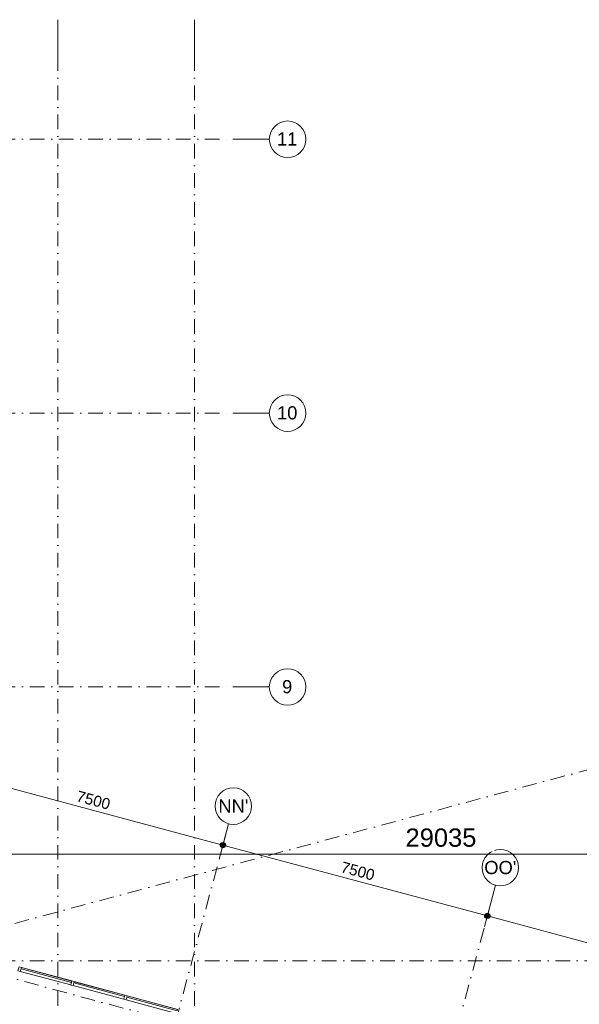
# Model space of a CAD drawing. Header units: millimetres. Extents: x -2530 to 151695, y -8763 to 71774.
# Tile 159 of 256: x 72498 to 87832, y 44810 to 71774. Entities that reach past the tile are written whole.
import ezdxf

# ---------------------------------------------------------------- set-up
doc = ezdxf.new("R2010")
doc.units = ezdxf.units.MM
doc.linetypes.add('RR_Level', pattern=[800, 400, -200, 0, -200])
for name, color, linetype, lineweight in [('A-____-____-DIMS', 211, 'Continuous', 9), ('A-____-____-DIMS-200', 211, 'Continuous', 9), ('A-GLAZ-CURT-MCUT', 52, 'Continuous', 13), ('A-GLAZ-CURT-OTLN', 52, 'Continuous', 13), ('A-GLAZ-CWMG-MCUT', 51, 'Continuous', 13), ('A-GLAZ-CWMG-OTLN', 51, 'Continuous', 13), ('S-GRID-____-IDEN', 1, 'Continuous', 13), ('S-GRID-____-OTLN', 1, 'Continuous', 9)]:
    doc.layers.add(name, color=color, linetype=linetype, lineweight=lineweight)
doc.styles.add('Arial', font='arial.ttf', dxfattribs={"height": 360})
doc.styles.add('Arial_2', font='arial.ttf', dxfattribs={"height": 300})
doc.styles.add('Arial_3', font='arial.ttf', dxfattribs={"height": 500})
doc.dimstyles.new('1_5mm_interne_maten_en_details', dxfattribs={"dimscale": 304.8, "dimtxt": 1.004192, "dimasz": 1.83727, "dimexe": 0.984252, "dimexo": 0.0625, "dimgap": 0.098425, "dimtad": 1, "dimdec": 0, "dimlfac": 304.8, "dimzin": 0, "dimdsep": 46, "dimtxsty": 'Arial_2', "dimblk1": 'DOTSMALL', "dimblk2": 'DOTSMALL', "dimsah": 1, "dimcen": 0.09, "dimdle": 1.181102, "dimazin": 0, "dimtfac": 1, "dimtdec": 4, "dimtix": 1, "dimtmove": 0, "dimatfit": 3, "dimfxl": 0.003229, "dimfxlon": 1, "dimtvp": 1, "dimtfill": 1, "dimtolj": 1, "dimtzin": 0, "dimlwd": 13, "dimlwe": 13, "dimarcsym": 2})
doc.dimstyles.new('2_5mm_totaalmaatvoering', dxfattribs={"dimscale": 304.8, "dimtxt": 1.673654, "dimasz": 1.83727, "dimexe": 1.312336, "dimexo": 0.0625, "dimgap": 0.164042, "dimtad": 1, "dimdec": 0, "dimlfac": 304.8, "dimzin": 0, "dimdsep": 46, "dimtxsty": 'Arial_3', "dimblk1": 'DOTSMALL', "dimblk2": 'DOTSMALL', "dimsah": 1, "dimcen": 0.09, "dimdle": 1.64042, "dimazin": 0, "dimtfac": 1, "dimtdec": 4, "dimtix": 1, "dimtmove": 0, "dimatfit": 3, "dimfxl": 0.004306, "dimfxlon": 1, "dimtvp": 1, "dimtfill": 1, "dimtolj": 1, "dimtzin": 0, "dimlwd": 13, "dimlwe": 13, "dimarcsym": 2})

# ---------------------------------------------------------------- blocks, each defined once
blk = doc.blocks.new('System Panel - Triple glas-638577-plot_V2 Copy 1')
at = {"layer": 'A-GLAZ-CURT-MCUT', "color": 250, "lineweight": 9}
for p, q in [((717.5, -17.5), (-717.5, -17.5)), ((-717.5, -17.5), (-717.5, -52.5)), ((-717.5, -52.5), (717.5, -52.5)), ((717.5, -52.5), (717.5, -17.5))]:
    blk.add_line(p, q, dxfattribs=at)
blk = doc.blocks.new('Rectangular Mullion - 65 x 114mm-464259-plot_V2 Copy 1')
at = {"layer": 'A-GLAZ-CWMG-OTLN', "color": 250, "lineweight": 9}
for p, q in [((97083, 39127), (95697, 39498)), ((95727, 39608), (97113, 39237))]:
    blk.add_line(p, q, dxfattribs=at)
blk = doc.blocks.new('Rectangular Mullion - 65 x 114mm-535170-plot_V2 Copy 1')
at = {"layer": 'A-GLAZ-CWMG-MCUT', "color": 250, "lineweight": 9}
for p, q in [((-32.5, 57), (32.5, 57)), ((-32.5, -57), (-32.5, 57)), ((32.5, 57), (32.5, -57)), ((32.5, -57), (-32.5, -57))]:
    blk.add_line(p, q, dxfattribs=at)
blk = doc.blocks.new('027_Gilde - ATC_FacadeModel_rvt-1-plot_V2 Copy 1')
at = {"layer": 'A-GLAZ-CURT-OTLN', "color": 90, "lineweight": 18, "rotation": 164.9999999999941}
for p in [(73223, 45579), (74671, 45191), (76120, 44803)]:
    blk.add_blockref('System Panel - Triple glas-638577-plot_V2 Copy 1', p, dxfattribs=at)
at = {"layer": 'A-GLAZ-CWMG-OTLN', "color": 90, "lineweight": 18, "extrusion": (0, 0, -1), "rotation": 15.00000000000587}
for p in [(-72498, 45773), (-73947, 45385), (-75396, 44997)]:
    blk.add_blockref('Rectangular Mullion - 65 x 114mm-535170-plot_V2 Copy 1', p, dxfattribs=at)
at = {"layer": 'A-GLAZ-CWMG-OTLN', "color": 90, "lineweight": 18}
for p in [(-23182, 6212), (-21733, 5823), (-20284, 5435)]:
    blk.add_blockref('Rectangular Mullion - 65 x 114mm-464259-plot_V2 Copy 1', p, dxfattribs=at)
blk = doc.blocks.new('Grid - r_2_5mm-300571-plot_V2 Copy 1')
at = {"layer": 'S-GRID-____-IDEN'}
blk.add_circle((0, 0), 2.5, dxfattribs=at)
blk = doc.blocks.new('DIMBLOCK5-plot_V2 Copy 1')
at = {"layer": 'A-____-____-DIMS-200', "lineweight": 25}
h = blk.add_hatch(color=256, dxfattribs=at)
edge = h.paths.add_edge_path()
edge.add_arc((69514, 48926), 70, 0, 360)
h = blk.add_hatch(color=256, dxfattribs=at)
edge = h.paths.add_edge_path()
edge.add_arc((98549, 48926), 70, 0, 360)
at = {"layer": 'A-____-____-DIMS-200', "lineweight": 13}
for p, q in [((69514, 48526), (69514, 49326)), ((98549, 48526), (98549, 49326)), ((69514, 48926), (98549, 48926)), ((69514, 48926), (69514, 48526)), ((98549, 48926), (98549, 48526))]:
    blk.add_line(p, q, dxfattribs=at)
at = {"layer": 'A-____-____-DIMS-200', "lineweight": 25}
for centre in [(69514, 48926), (98549, 48926)]:
    blk.add_circle(centre, 70, dxfattribs=at)
at = {"layer": 'A-____-____-DIMS-200', "color": 0, "lineweight": 13, "insert": (83070, 49625), "char_height": 500, "width": 2307.36, "attachment_point": 1, "line_spacing_factor": 0.941778, "style": 'Arial_3', "bg_fill": 3, "box_fill_scale": 1.25, "bg_fill_color": 256, "bg_fill_true_color": 13158600, "bg_fill_transparency": 0}
blk.add_mtext('29035', dxfattribs=at)
blk = doc.blocks.new('_DotSmall')
at = {"color": 0, "linetype": 'ByBlock', "const_width": 0.5}
blk.add_lwpolyline([(-0.0625, 0, 1), (0.0625, 0, 1)], format="xyb", close=True, dxfattribs=at)
blk = doc.blocks.new('DIMBLOCK44-plot_V2 Copy 1')
at = {"layer": 'A-____-____-DIMS-200', "lineweight": 25}
h = blk.add_hatch(color=256, dxfattribs=at)
edge = h.paths.add_edge_path()
edge.add_arc((70823, 51112), 70, 0, 360)
h = blk.add_hatch(color=256, dxfattribs=at)
edge = h.paths.add_edge_path()
edge.add_arc((78067, 49171), 70, 0, 360)
at = {"layer": 'A-____-____-DIMS-200', "lineweight": 13}
for p, q in [((70901, 51402), (70745, 50823)), ((70823, 51112), (70901, 51402)), ((70475, 51206), (78067, 49171)), ((78145, 49461), (77990, 48882)), ((78067, 49171), (78145, 49461))]:
    blk.add_line(p, q, dxfattribs=at)
at = {"layer": 'A-____-____-DIMS-200', "lineweight": 25}
for centre in [(70823, 51112), (78067, 49171)]:
    blk.add_circle(centre, 70, dxfattribs=at)
at = {"layer": 'A-____-____-DIMS-200', "color": 0, "lineweight": 13, "insert": (74108, 50667), "char_height": 300, "width": 1107.53, "attachment_point": 1, "rotation": 345, "line_spacing_factor": 0.941778, "style": 'Arial_2', "bg_fill": 3, "box_fill_scale": 1.25, "bg_fill_color": 256, "bg_fill_true_color": 13158600, "bg_fill_transparency": 0}
blk.add_mtext('7500', dxfattribs=at)
blk = doc.blocks.new('DIMBLOCK45-plot_V2 Copy 1')
at = {"layer": 'A-____-____-DIMS-200', "lineweight": 25}
h = blk.add_hatch(color=256, dxfattribs=at)
edge = h.paths.add_edge_path()
edge.add_arc((78067, 49171), 70, 0, 360)
h = blk.add_hatch(color=256, dxfattribs=at)
edge = h.paths.add_edge_path()
edge.add_arc((85312, 47230), 70, 0, 360)
at = {"layer": 'A-____-____-DIMS-200', "lineweight": 13}
for p, q in [((78145, 49461), (77990, 48882)), ((78067, 49171), (78145, 49461)), ((78067, 49171), (85312, 47230)), ((85390, 47520), (85234, 46940)), ((85312, 47230), (85390, 47520))]:
    blk.add_line(p, q, dxfattribs=at)
at = {"layer": 'A-____-____-DIMS-200', "lineweight": 25}
for centre in [(78067, 49171), (85312, 47230)]:
    blk.add_circle(centre, 70, dxfattribs=at)
at = {"layer": 'A-____-____-DIMS-200', "color": 0, "lineweight": 13, "insert": (81352, 48725), "char_height": 300, "width": 1107.53, "attachment_point": 1, "rotation": 345, "line_spacing_factor": 0.941778, "style": 'Arial_2', "bg_fill": 3, "box_fill_scale": 1.25, "bg_fill_color": 256, "bg_fill_true_color": 13158600, "bg_fill_transparency": 0}
blk.add_mtext('7500', dxfattribs=at)
blk = doc.blocks.new('DIMBLOCK46-plot_V2 Copy 1')
at = {"layer": 'A-____-____-DIMS-200', "lineweight": 25}
h = blk.add_hatch(color=256, dxfattribs=at)
edge = h.paths.add_edge_path()
edge.add_arc((85312, 47230), 70, 0, 360)
h = blk.add_hatch(color=256, dxfattribs=at)
edge = h.paths.add_edge_path()
edge.add_arc((92556, 45289), 70, 0, 360)
at = {"layer": 'A-____-____-DIMS-200', "lineweight": 13}
for p, q in [((85390, 47520), (85234, 46940)), ((85312, 47230), (85390, 47520)), ((85312, 47230), (92556, 45289)), ((92634, 45579), (92479, 44999)), ((92556, 45289), (92634, 45579))]:
    blk.add_line(p, q, dxfattribs=at)
at = {"layer": 'A-____-____-DIMS-200', "lineweight": 25}
for centre in [(85312, 47230), (92556, 45289)]:
    blk.add_circle(centre, 70, dxfattribs=at)
at = {"layer": 'A-____-____-DIMS-200', "color": 0, "lineweight": 13, "insert": (88597, 46784), "char_height": 300, "width": 1107.53, "attachment_point": 1, "rotation": 345, "line_spacing_factor": 0.941778, "style": 'Arial_2', "bg_fill": 3, "box_fill_scale": 1.25, "bg_fill_color": 256, "bg_fill_true_color": 13158600, "bg_fill_transparency": 0}
blk.add_mtext('7500', dxfattribs=at)

msp = doc.modelspace()

# ---------------------------------------------------------------- linework, layer by layer
at = {"layer": 'S-GRID-____-OTLN'}
for p, q in [((73541.485, 71774.2271), (73541.485, 70774.2271)), ((77291.485, 71774.2271), (77291.485, 70774.2271)), ((78338.1766, 68500), (79338.1766, 68500)), ((78338.1766, 61000), (79338.1766, 61000)), ((78338.1766, 53500), (79338.1766, 53500)), ((77964.8369, 48788.5481), (78223.656, 49754.4739)), ((85277.994, 47103.7978), (85536.813, 48069.7236))]:
    msp.add_line(p, q, dxfattribs=at)
at = {"layer": 'S-GRID-____-OTLN', "linetype": 'RR_Level'}
for p, q in [((73541.485, 70774.2271), (73541.485, -6763.3674)), ((77291.485, 70774.2271), (77291.485, -6763.3674)), ((-34.3191, 68500), (78338.1766, 68500)), ((-34.3191, 61000), (78338.1766, 61000)), ((-34.3191, 53500), (78338.1766, 53500)), ((88205.4064, 51270.0868), (-68.3933, 27617.1934)), ((60261.7736, 48746.5298), (149633.2911, 24799.5039)), ((67864.6299, 11094.0622), (77964.8369, 48788.5481)), ((75177.7869, 9409.3119), (85277.994, 47103.7978)), ((-34.3191, 46000), (143998.0499, 46000))]:
    msp.add_line(p, q, dxfattribs=at)

# ---------------------------------------------------------------- block references
at = {"lineweight": 5}
msp.add_blockref('027_Gilde - ATC_FacadeModel_rvt-1-plot_V2 Copy 1', (0, 0), dxfattribs=at)
at = {"layer": 'S-GRID-____-IDEN'}
for p, xscale, yscale, zscale, rotation in [((79838.1766, 68500), 199.9999999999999, 199.9999999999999, 199.9999999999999, 269.9999999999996), ((79838.1766, 61000), 199.9999999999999, 199.9999999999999, 199.9999999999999, 269.9999999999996), ((79838.1766, 53500), 199.9999999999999, 199.9999999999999, 199.9999999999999, 269.9999999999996), ((78353.0655, 50237.4368), 199.9999999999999, 199.9999999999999, 199.9999999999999, 345.0000000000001), ((85666.2225, 48552.6865), 199.9999999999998, 199.9999999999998, 199.9999999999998, 345.000000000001)]:
    msp.add_blockref('Grid - r_2_5mm-300571-plot_V2 Copy 1', p, dxfattribs=dict(at, xscale=xscale, yscale=yscale, zscale=zscale, rotation=rotation))

# ---------------------------------------------------------------- texts
at = {"layer": 'S-GRID-____-IDEN', "lineweight": 9, "char_height": 360, "attachment_point": 1, "style": 'Arial'}
for s, insert, width in [('11', (79548.0176, 68688.4525), 673.4175), ('10', (79548.0176, 61188.4525), 673.4175), ('9', (79687.0176, 53688.4525), 336.70875), ("NN'", (77941.4944, 50420.7251), 978.05875), ("OO'", (85227.6515, 48735.9748), 1042.19375)]:
    msp.add_mtext(s, dxfattribs=dict(at, insert=insert, width=width))

# ---------------------------------------------------------------- next in the draw order: dimensions: what is measured, and where the dimension line sits
at = {"layer": 'A-____-____-DIMS', "lineweight": 13}
dim = msp.add_linear_dim(base=(98548.7912, 48926.0825), p1=(69513.7486, 48526.0825), p2=(98548.7912, 48526.0825), dimstyle='2_5mm_totaalmaatvoering', override={"dimpost": '<>', "dimfxl": 29035.042582}, dxfattribs=at)
dim.commit()
dim.dimension.update_dxf_attribs({"geometry": 'DIMBLOCK5-plot_V2 Copy 1', "text_midpoint": (84031.2699, 49231.369)})

# ---------------------------------------------------------------- next in the draw order: dimensions: what is measured, and where the dimension line sits
dim = msp.add_linear_dim(base=(78067.3994, 49171.3163), p1=(70900.5891, 51402.2402), p2=(78145.0451, 49461.094), angle=345, dimstyle='1_5mm_interne_maten_en_details', override={"dimpost": '<>', "dimfxl": 7500.012722}, dxfattribs=at)
dim.commit()
dim.dimension.update_dxf_attribs({"geometry": 'DIMBLOCK44-plot_V2 Copy 1', "text_midpoint": (74492.5798, 50318.8198)})

# ---------------------------------------------------------------- next in the draw order: dimensions: what is measured, and where the dimension line sits
dim = msp.add_linear_dim(base=(85311.8554, 47230.1701), p1=(78145.0451, 49461.094), p2=(85389.5011, 47519.9479), angle=345, dimstyle='1_5mm_interne_maten_en_details', override={"dimpost": '<>', "dimfxl": 7500.012722}, dxfattribs=at)
dim.commit()
dim.dimension.update_dxf_attribs({"geometry": 'DIMBLOCK45-plot_V2 Copy 1', "text_midpoint": (81737.0357, 48377.6737)})

# ---------------------------------------------------------------- next in the draw order: dimensions: what is measured, and where the dimension line sits
dim = msp.add_linear_dim(base=(92556.3113, 45289.024), p1=(85389.5011, 47519.9479), p2=(92633.9571, 45578.8018), angle=345, dimstyle='1_5mm_interne_maten_en_details', override={"dimpost": '<>', "dimfxl": 7500.012722}, dxfattribs=at)
dim.commit()
dim.dimension.update_dxf_attribs({"geometry": 'DIMBLOCK46-plot_V2 Copy 1', "text_midpoint": (88981.4917, 46436.5276)})

doc.saveas('drawing.dxf')
